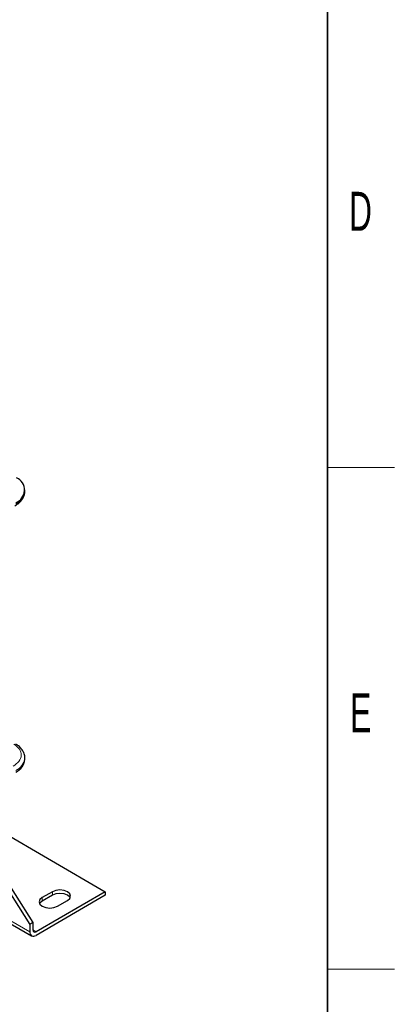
# Model space of a CAD drawing. Header units: millimetres. Extents: x 5 to 418, y 2 to 292.
# Tile 38 of 39: x 380 to 414, y 54 to 142. Entities that reach past the tile are written whole.
import ezdxf

# ---------------------------------------------------------------- set-up
doc = ezdxf.new("R2010")
doc.units = ezdxf.units.MM
doc.layers.add('SLD-0', color=7, linetype='Continuous')
doc.styles.add('SLDTEXTSTYLE0', font='TXT', dxfattribs={"width": 0.605})

msp = doc.modelspace()

# ---------------------------------------------------------------- linework, layer by layer
at = {"color": 7, "linetype": 'Continuous', "lineweight": 25}
for p, q in [((380.7924, 100.1138), (380.7924, 100.2445)), ((380.7924, 76.0749), (380.7924, 76.2055)), ((374.5531, 71.8034), (381.2309, 61.2555)), ((374.8359, 71.9667), (381.5138, 61.4188)), ((374.9973, 71.7117), (388.0192, 64.1944)), ((372.0868, 65.6104), (381.3967, 60.236)), ((388.0192, 64.1944), (381.7966, 60.6022)), ((388.0192, 63.8678), (381.7966, 60.2756)), ((383.2674, 64.1944), (382.3623, 63.6719)), ((383.2674, 63.8678), (382.3623, 63.3453)), ((388.0192, 64.1944), (388.0192, 63.8678)), ((383.72, 62.8881), (384.625, 63.4106)), ((381.5138, 61.4188), (381.2309, 61.2555)), ((381.2309, 61.2555), (381.2309, 60.6022)), ((381.5138, 61.4188), (381.5138, 60.7655))]:
    msp.add_line(p, q, dxfattribs=at)
at = {"color": 7, "linetype": 'Continuous', "lineweight": 18}
for p, q in [((372.3212, 65.7458), (381.2309, 60.6022)), ((382.3623, 63.3453), (382.3623, 63.6719)), ((383.2674, 63.8678), (383.2674, 64.1944)), ((381.5138, 60.7655), (381.7966, 60.6022))]:
    msp.add_line(p, q, dxfattribs=at)
at = {"color": 7, "linetype": 'Continuous', "lineweight": 25, "flags": 128}
for points in [[(382.3623, 63.6719), (382.1542, 63.4921), (382.0811, 63.28), (382.1542, 63.0679), (382.3623, 62.8881), (382.6738, 62.768), (383.0411, 62.7258), (383.4085, 62.768), (383.72, 62.8881)], [(384.625, 63.4106), (384.8331, 63.5904), (384.9062, 63.8025), (384.8331, 64.0146), (384.625, 64.1944), (384.3136, 64.3145), (383.9462, 64.3567), (383.5788, 64.3145), (383.2674, 64.1944)], [(384.8636, 63.6392), (384.8331, 63.688), (384.625, 63.8678), (384.3136, 63.9879), (383.9462, 64.0301), (383.5788, 63.9879), (383.2674, 63.8678)], [(382.3623, 63.3453), (382.1542, 63.1655), (382.1238, 63.1167)]]:
    msp.add_lwpolyline(points, dxfattribs=at)
at = {"color": 7, "linetype": 'Continuous', "lineweight": 25}
for centre, radius, start, end in [((379.5529, 100.237), 1.2105, 290.271023, 65.758979), ((379.4475, 76.1741), 1.3485, 292.900313, 355.779546), ((381.5758, 60.5463), 0.3494, 170.785963, 309.203285), ((381.6862, 60.7376), 0.1747, 170.785963, 309.203285)]:
    msp.add_arc(centre, radius, start, end, dxfattribs=at)
at = {"color": 7, "linetype": 'Continuous', "lineweight": 18}
for centre, radius, start, end in [((379.4475, 100.2131), 1.3485, 292.900313, 355.779546), ((379.4042, 76.3392), 1.3974, 293.986067, 353.234081)]:
    msp.add_arc(centre, radius, start, end, dxfattribs=at)
at = {"color": 7, "linetype": 'Continuous', "lineweight": 25}
for points, knots in [([(379.9043, 98.8255), (380.0008, 98.8853), (380.2041, 99.0114), (380.4526, 99.2473), (380.65, 99.5252), (380.7745, 99.8193), (380.7803, 100.0212), (380.7829, 100.1121)], [0, 0, 0, 0, 0.1864397, 0.3929903, 0.6040761, 0.8216423, 1, 1, 1, 1]), ([(380.7798, 76.1673), (380.7844, 76.206), (380.8044, 76.3763), (380.7144, 76.6675), (380.5162, 77.0012), (380.2668, 77.2601), (380.062, 77.3905), (379.9782, 77.4439)], [0, 0, 0, 0, 0.0782821, 0.3444493, 0.5898568, 0.8320676, 1, 1, 1, 1])]:
    msp.add_open_spline(points, degree=3, knots=knots, dxfattribs=at)
at = {"color": 7, "linetype": 'Continuous', "lineweight": 18}
msp.add_open_spline([(379.746, 75.4545), (379.9382, 75.5922), (380.3375, 75.8784), (380.5315, 76.4375), (380.3764, 77.0006), (379.9972, 77.2958), (379.8148, 77.4378)], degree=3, knots=[0, 0, 0, 0, 0.2406183, 0.5, 0.7593817, 1, 1, 1, 1], dxfattribs=at)
at = {"layer": 'SLD-0', "lineweight": 35}
msp.add_line((408, 12), (408, 282.5), dxfattribs=at)
at = {"layer": 'SLD-0', "lineweight": 18}
for p, q in [((408, 102.25), (414, 102.25)), ((408, 57.25), (414, 57.25))]:
    msp.add_line(p, q, dxfattribs=at)

# ---------------------------------------------------------------- texts
at = {"layer": 'SLD-0', "char_height": 3.5, "attachment_point": 2, "style": 'SLDTEXTSTYLE0'}
for s, insert in [('D', (410.9597, 127.0011)), ('E', (410.9816, 82.0011))]:
    msp.add_mtext(s, dxfattribs=dict(at, insert=insert))

doc.saveas('drawing.dxf')
